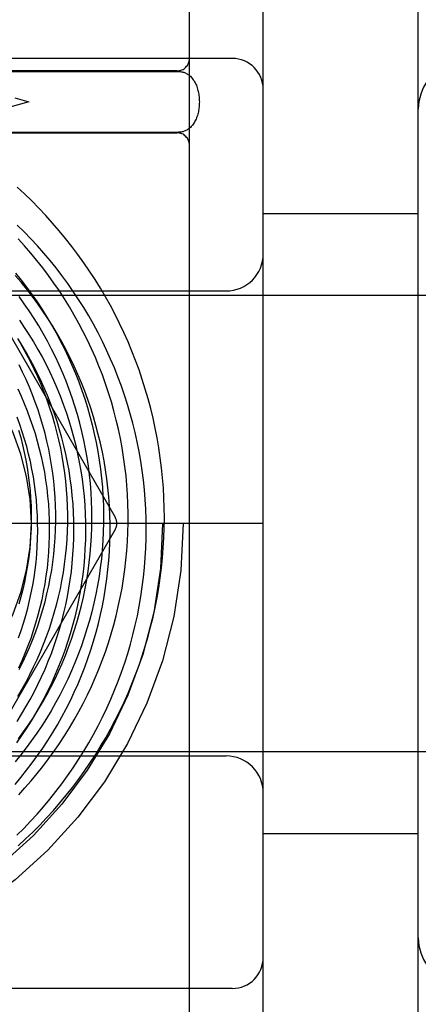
# Model space of a CAD drawing. Header units: inches. Extents: x 0 to 227, y 0 to 147.
# Tile 14 of 247: x 16.676 to 16.998, y 50.02 to 50.814. Entities that reach past the tile are written whole.
import ezdxf

# ---------------------------------------------------------------- set-up
doc = ezdxf.new("R2010")
doc.units = ezdxf.units.IN
doc.header["$LTSCALE"] = 12.466667
doc.header["$MEASUREMENT"] = 0
doc.linetypes.add('HIDDEN', pattern=[0.2, 0.1, -0.1])
doc.layers.add('02___PRT_ALL_AXES', color=7, linetype='CONTINUOUS')
doc.layers.add('DEFAULT_2', color=8, linetype='HIDDEN')

msp = doc.modelspace()

# ---------------------------------------------------------------- linework, layer by layer
at = {"layer": '02___PRT_ALL_AXES', "color": 8, "linetype": 'HIDDEN'}
for p, q in [((16.87282, 50.65769), (16.99782, 50.65769)), ((16.87282, 50.15769), (16.87282, 50.65769)), ((16.99782, 50.15769), (16.99782, 50.65769)), ((16.87282, 50.15769), (16.99782, 50.15769))]:
    msp.add_line(p, q, dxfattribs=at)
at = {"layer": 'DEFAULT_2', "color": 8, "linetype": 'HIDDEN'}
for p, q in [((16.87282, 49.68894), (16.87282, 82.37644)), ((16.99782, 49.68894), (16.99782, 82.37644)), ((16.81332, 49.72769), (16.81332, 51.08769)), ((16.84782, 50.78269), (15.77282, 50.78269)), ((16.80332, 50.77269), (16.66221, 50.77269)), ((16.06716, 50.77219), (16.80448, 50.77219)), ((16.67238, 50.75088), (16.68388, 50.74769)), ((16.68388, 50.74769), (16.6685, 50.74342)), ((16.06716, 50.72319), (16.80448, 50.72319)), ((16.66221, 50.72269), (16.80332, 50.72269)), ((16.59892, 50.68019), (16.75336, 50.41269)), ((15.75982, 50.59169), (17.50382, 50.59169)), ((16.49832, 50.59519), (16.84282, 50.59519)), ((16.87282, 50.40769), (15.74782, 50.40769)), ((16.75336, 50.40269), (16.59892, 50.13519)), ((15.75982, 50.22369), (17.50382, 50.22369)), ((16.49832, 50.22019), (16.84282, 50.22019)), ((16.84782, 50.03269), (15.77282, 50.03269))]:
    msp.add_line(p, q, dxfattribs=at)
for points in [[(16.80448, 50.77219), (16.80518, 50.77217), (16.80589, 50.77211), (16.80659, 50.77202), (16.80729, 50.77189), (16.80799, 50.77171), (16.8087, 50.7715), (16.80939, 50.77125), (16.81007, 50.77095), (16.81075, 50.77062), (16.81143, 50.77024), (16.8121, 50.76982), (16.81275, 50.76935), (16.81339, 50.76884), (16.81402, 50.76828), (16.81464, 50.76768), (16.81524, 50.76702), (16.81583, 50.7663), (16.81641, 50.76553), (16.81696, 50.76471), (16.81748, 50.76384), (16.81797, 50.76292), (16.81843, 50.76197), (16.81885, 50.761), (16.81924, 50.76), (16.81958, 50.759), (16.81989, 50.75798), (16.82016, 50.75696), (16.8204, 50.75594), (16.82061, 50.75491), (16.82079, 50.75388), (16.82094, 50.75285), (16.82106, 50.75182), (16.82115, 50.75079), (16.82121, 50.74975), (16.82125, 50.74872), (16.82127, 50.74769)], [(16.82127, 50.74769), (16.82125, 50.74668), (16.82122, 50.74567), (16.82115, 50.74466), (16.82107, 50.74365), (16.82095, 50.74265), (16.82081, 50.74165), (16.82064, 50.74065), (16.82045, 50.73965), (16.82022, 50.73866), (16.81997, 50.73768), (16.81968, 50.7367), (16.81936, 50.73573), (16.81901, 50.73477), (16.81862, 50.73383), (16.8182, 50.73292), (16.81775, 50.73204), (16.81728, 50.73119), (16.81678, 50.73039), (16.81626, 50.72963), (16.81572, 50.72893), (16.81517, 50.72828), (16.81461, 50.72767), (16.81404, 50.7271), (16.81345, 50.72659), (16.81287, 50.72611), (16.81227, 50.72567), (16.81167, 50.72528), (16.81105, 50.72492), (16.81042, 50.72459), (16.80978, 50.72429), (16.80915, 50.72404), (16.80851, 50.72382), (16.80785, 50.72362), (16.80718, 50.72347), (16.80652, 50.72335), (16.80585, 50.72326), (16.80517, 50.72321), (16.80448, 50.72319)], [(16.67522, 50.14778), (16.68114, 50.1532), (16.68693, 50.15877), (16.69259, 50.16446), (16.69812, 50.17028), (16.70353, 50.17623), (16.70879, 50.1823), (16.71392, 50.18849), (16.71891, 50.19479), (16.72375, 50.20121), (16.72845, 50.20774), (16.733, 50.21437), (16.7374, 50.22111), (16.74165, 50.22794), (16.74574, 50.23488), (16.74967, 50.2419), (16.75345, 50.24902), (16.75706, 50.25622), (16.76051, 50.2635), (16.76379, 50.27086), (16.76691, 50.27829), (16.76986, 50.2858), (16.77263, 50.29337), (16.77524, 50.301), (16.77767, 50.3087), (16.77993, 50.31644), (16.78201, 50.32424), (16.78392, 50.33209), (16.78564, 50.33998), (16.78719, 50.3479), (16.78856, 50.35586), (16.78975, 50.36386), (16.79076, 50.37188), (16.79158, 50.37992), (16.79222, 50.38798), (16.79268, 50.39605), (16.79296, 50.40414), (16.79305, 50.41223), (16.79297, 50.42032), (16.79269, 50.42841), (16.79224, 50.4365), (16.7916, 50.44457), (16.79078, 50.45263), (16.78977, 50.46067), (16.78858, 50.46868), (16.78722, 50.47667), (16.78567, 50.48463), (16.78394, 50.49255), (16.78203, 50.50044), (16.77994, 50.50828), (16.77768, 50.51607), (16.77524, 50.52381), (16.77263, 50.53149), (16.76984, 50.53912), (16.76687, 50.54668), (16.76374, 50.55418), (16.76044, 50.5616), (16.75697, 50.56895), (16.75333, 50.57622), (16.74953, 50.58341), (16.74557, 50.59051), (16.74145, 50.59752), (16.73717, 50.60444), (16.73273, 50.61126), (16.72814, 50.61798), (16.72339, 50.6246), (16.7185, 50.63111), (16.71346, 50.6375), (16.70827, 50.64379), (16.70295, 50.64995), (16.69748, 50.656), (16.69188, 50.66192), (16.68614, 50.66772), (16.68028, 50.67338), (16.67428, 50.67891)], [(16.67403, 50.15621), (16.67963, 50.16179), (16.68511, 50.16749), (16.69045, 50.17332), (16.69565, 50.17926), (16.70072, 50.18532), (16.70564, 50.19149), (16.71042, 50.19777), (16.71506, 50.20416), (16.71955, 50.21065), (16.72389, 50.21724), (16.72807, 50.22393), (16.7321, 50.23071), (16.73597, 50.23757), (16.73969, 50.24453), (16.74324, 50.25156), (16.74663, 50.25867), (16.74986, 50.26586), (16.75292, 50.27311), (16.75582, 50.28043), (16.75854, 50.28782), (16.7611, 50.29526), (16.76348, 50.30276), (16.76569, 50.31031), (16.76773, 50.3179), (16.7696, 50.32554), (16.77128, 50.33322), (16.77279, 50.34093), (16.77413, 50.34867), (16.77528, 50.35644), (16.77626, 50.36423), (16.77706, 50.37205), (16.77768, 50.37987), (16.77812, 50.38771), (16.77838, 50.39555), (16.77847, 50.40339), (16.77837, 50.41123), (16.77809, 50.41907), (16.77763, 50.42689), (16.777, 50.4347), (16.77619, 50.4425), (16.77519, 50.45027), (16.77403, 50.45801), (16.77268, 50.46572), (16.77116, 50.4734), (16.76946, 50.48104), (16.76759, 50.48864), (16.76555, 50.49619), (16.76333, 50.50369), (16.76094, 50.51113), (16.75839, 50.51852), (16.75566, 50.52584), (16.75277, 50.5331), (16.74972, 50.54029), (16.7465, 50.54741), (16.74312, 50.55445), (16.73958, 50.5614), (16.73588, 50.56827), (16.73203, 50.57506), (16.72802, 50.58175), (16.72387, 50.58835), (16.71956, 50.59485), (16.7151, 50.60124), (16.71051, 50.60754), (16.70577, 50.61372), (16.70089, 50.61979), (16.69587, 50.62575), (16.69072, 50.63158), (16.68544, 50.6373), (16.68002, 50.64289), (16.67449, 50.64836)], [(16.67558, 50.18889), (16.68068, 50.19444), (16.68564, 50.20011), (16.69047, 50.20589), (16.69517, 50.21179), (16.69973, 50.21779), (16.70415, 50.2239), (16.70843, 50.23011), (16.71256, 50.23642), (16.71655, 50.24283), (16.72039, 50.24933), (16.72408, 50.25591), (16.72762, 50.26259), (16.731, 50.26934), (16.73422, 50.27618), (16.73729, 50.28308), (16.74019, 50.29006), (16.74294, 50.29711), (16.74552, 50.30422), (16.74794, 50.31139), (16.75019, 50.31861), (16.75227, 50.32589), (16.75418, 50.33321), (16.75593, 50.34058), (16.7575, 50.34799), (16.7589, 50.35544), (16.76013, 50.36292), (16.76119, 50.37042), (16.76207, 50.37795), (16.76278, 50.3855), (16.76331, 50.39307), (16.76367, 50.40065), (16.76385, 50.40824), (16.76386, 50.41583), (16.76369, 50.42342), (16.76335, 50.43101), (16.76283, 50.43859), (16.76213, 50.44615), (16.76126, 50.4537), (16.76021, 50.46123), (16.75899, 50.46874), (16.7576, 50.47622), (16.75604, 50.48366), (16.7543, 50.49107), (16.75239, 50.49844), (16.75031, 50.50577), (16.74806, 50.51304), (16.74564, 50.52027), (16.74306, 50.52743), (16.74031, 50.53454), (16.7374, 50.54159), (16.73432, 50.54856), (16.73108, 50.55547), (16.72768, 50.5623), (16.72413, 50.56905), (16.72042, 50.57572), (16.71655, 50.5823), (16.71254, 50.5888), (16.70837, 50.5952), (16.70406, 50.6015), (16.6996, 50.60771), (16.69499, 50.61381), (16.69025, 50.61981), (16.68537, 50.62569), (16.68035, 50.63146), (16.6752, 50.63712)], [(16.67263, 50.19724), (16.67739, 50.20289), (16.68202, 50.20866), (16.68652, 50.21452), (16.69087, 50.22049), (16.69508, 50.22656), (16.69915, 50.23272), (16.70307, 50.23898), (16.70685, 50.24532), (16.71047, 50.25175), (16.71394, 50.25826), (16.71726, 50.26484), (16.72042, 50.2715), (16.72343, 50.27823), (16.72627, 50.28503), (16.72896, 50.29189), (16.73148, 50.29881), (16.73384, 50.30579), (16.73604, 50.31281), (16.73807, 50.31989), (16.73994, 50.327), (16.74164, 50.33416), (16.74317, 50.34136), (16.74453, 50.34858), (16.74572, 50.35583), (16.74674, 50.36311), (16.74759, 50.37041), (16.74826, 50.37772), (16.74877, 50.38505), (16.74911, 50.39238), (16.74927, 50.39972), (16.74926, 50.40705), (16.74908, 50.41439), (16.74873, 50.42171), (16.74821, 50.42902), (16.74752, 50.43632), (16.74665, 50.4436), (16.74562, 50.45085), (16.74442, 50.45807), (16.74305, 50.46526), (16.74151, 50.47242), (16.7398, 50.47954), (16.73793, 50.48661), (16.73589, 50.49363), (16.73369, 50.50061), (16.73133, 50.50753), (16.72881, 50.51439), (16.72613, 50.52118), (16.72329, 50.52791), (16.72029, 50.53457), (16.71714, 50.54116), (16.71384, 50.54767), (16.71038, 50.55409), (16.70678, 50.56044), (16.70303, 50.56669), (16.69914, 50.57286), (16.6951, 50.57893), (16.69092, 50.5849), (16.68661, 50.59077), (16.68216, 50.59653), (16.67758, 50.60219), (16.67286, 50.60774)], [(16.67296, 50.60965), (16.67754, 50.60396), (16.68199, 50.59817), (16.6863, 50.59228), (16.69047, 50.5863), (16.6945, 50.58021), (16.69838, 50.57404), (16.70212, 50.56778), (16.70571, 50.56143), (16.70915, 50.55501), (16.71243, 50.54851), (16.71556, 50.54193), (16.71853, 50.53528), (16.72135, 50.52857), (16.72401, 50.52179), (16.7265, 50.51496), (16.72884, 50.50807), (16.73101, 50.50113), (16.73302, 50.49414), (16.73486, 50.48711), (16.73654, 50.48004), (16.73805, 50.47294), (16.73939, 50.4658), (16.74056, 50.45863), (16.74157, 50.45145), (16.7424, 50.44424), (16.74307, 50.43701), (16.74357, 50.42978), (16.74389, 50.42253), (16.74405, 50.41529), (16.74403, 50.40804), (16.74384, 50.4008), (16.74349, 50.39356), (16.74296, 50.38634), (16.74227, 50.37913), (16.7414, 50.37195), (16.74037, 50.36479), (16.73917, 50.35765), (16.7378, 50.35055), (16.73626, 50.34349), (16.73456, 50.33646), (16.7327, 50.32948), (16.73067, 50.32255), (16.72848, 50.31567), (16.72613, 50.30884), (16.72362, 50.30207), (16.72096, 50.29537), (16.71813, 50.28873), (16.71515, 50.28216), (16.71202, 50.27566), (16.70874, 50.26925), (16.70531, 50.26291), (16.70173, 50.25666), (16.698, 50.25049), (16.69414, 50.24442), (16.69013, 50.23844), (16.68598, 50.23256), (16.68169, 50.22678), (16.67728, 50.2211), (16.67273, 50.21553)], [(16.67538, 50.23394), (16.67952, 50.23962), (16.68354, 50.24539), (16.68741, 50.25125), (16.69115, 50.25721), (16.69474, 50.26326), (16.6982, 50.26939), (16.7015, 50.27561), (16.70466, 50.2819), (16.70767, 50.28827), (16.71053, 50.29471), (16.71323, 50.30122), (16.71578, 50.30779), (16.71818, 50.31442), (16.72041, 50.32111), (16.72249, 50.32785), (16.72441, 50.33464), (16.72617, 50.34148), (16.72777, 50.34835), (16.7292, 50.35527), (16.73047, 50.36222), (16.73157, 50.3692), (16.73251, 50.37621), (16.73328, 50.38323), (16.73389, 50.39028), (16.73432, 50.39734), (16.7346, 50.40441), (16.7347, 50.41149), (16.73464, 50.41857), (16.7344, 50.42565), (16.734, 50.43272), (16.73344, 50.43979), (16.7327, 50.44684), (16.7318, 50.45387), (16.73073, 50.46088), (16.7295, 50.46787), (16.7281, 50.47482), (16.72654, 50.48175), (16.72481, 50.48863), (16.72292, 50.49548), (16.72087, 50.50228), (16.71865, 50.50903), (16.71628, 50.51573), (16.71375, 50.52237), (16.71106, 50.52896), (16.70822, 50.53548), (16.70522, 50.54193), (16.70207, 50.54831), (16.69876, 50.55462), (16.69531, 50.56085), (16.69171, 50.56699), (16.68797, 50.57306), (16.68408, 50.57903), (16.68005, 50.58491), (16.67589, 50.5907)], [(16.67614, 50.57149), (16.68007, 50.56578), (16.68386, 50.55996), (16.68752, 50.55406), (16.69104, 50.54807), (16.69441, 50.542), (16.69764, 50.53585), (16.70072, 50.52962), (16.70365, 50.52331), (16.70643, 50.51694), (16.70906, 50.5105), (16.71154, 50.504), (16.71386, 50.49743), (16.71602, 50.49082), (16.71803, 50.48415), (16.71988, 50.47743), (16.72157, 50.47067), (16.7231, 50.46387), (16.72446, 50.45703), (16.72566, 50.45016), (16.7267, 50.44326), (16.72758, 50.43634), (16.72829, 50.4294), (16.72883, 50.42244), (16.72921, 50.41546), (16.72942, 50.40848), (16.72947, 50.40149), (16.72935, 50.3945), (16.72906, 50.38752), (16.72861, 50.38054), (16.72799, 50.37357), (16.7272, 50.36662), (16.72625, 50.35968), (16.72514, 50.35277), (16.72386, 50.34588), (16.72242, 50.33903), (16.72081, 50.33221), (16.71904, 50.32542), (16.71711, 50.31868), (16.71502, 50.31199), (16.71277, 50.30534), (16.71037, 50.29875), (16.7078, 50.29221), (16.70508, 50.28574), (16.70221, 50.27933), (16.69918, 50.27299), (16.69601, 50.26672), (16.69268, 50.26053), (16.68921, 50.25442), (16.68559, 50.24838), (16.68183, 50.24244), (16.67793, 50.23658), (16.67389, 50.23082)], [(16.67431, 50.24803), (16.67795, 50.25383), (16.68146, 50.2597), (16.68483, 50.26566), (16.68805, 50.2717), (16.69112, 50.27781), (16.69405, 50.28398), (16.69683, 50.29023), (16.69945, 50.29654), (16.70193, 50.3029), (16.70425, 50.30933), (16.70642, 50.3158), (16.70843, 50.32232), (16.71028, 50.32889), (16.71198, 50.33549), (16.71352, 50.34214), (16.7149, 50.34881), (16.71612, 50.35552), (16.71717, 50.36225), (16.71807, 50.369), (16.7188, 50.37577), (16.71937, 50.38255), (16.71978, 50.38934), (16.72003, 50.39614), (16.72011, 50.40294), (16.72003, 50.40974), (16.71979, 50.41654), (16.71939, 50.42332), (16.71882, 50.43009), (16.7181, 50.43684), (16.71721, 50.44357), (16.71616, 50.45028), (16.71495, 50.45695), (16.71358, 50.4636), (16.71206, 50.4702), (16.71037, 50.47677), (16.70853, 50.48329), (16.70654, 50.48977), (16.70439, 50.49619), (16.70209, 50.50256), (16.69964, 50.50887), (16.69703, 50.51511), (16.69428, 50.5213), (16.69139, 50.52741), (16.68835, 50.53345), (16.68516, 50.53941), (16.68184, 50.54529), (16.67837, 50.55109), (16.67477, 50.5568)], [(16.67506, 50.55624), (16.67846, 50.55039), (16.68173, 50.54446), (16.68485, 50.53845), (16.68782, 50.53237), (16.69064, 50.52623), (16.69332, 50.52002), (16.69584, 50.51375), (16.69822, 50.50742), (16.70043, 50.50104), (16.7025, 50.49461), (16.70441, 50.48814), (16.70616, 50.48162), (16.70775, 50.47507), (16.70918, 50.46847), (16.71046, 50.46185), (16.71157, 50.45521), (16.71253, 50.44854), (16.71332, 50.44185), (16.71395, 50.43514), (16.71442, 50.42842), (16.71473, 50.4217), (16.71487, 50.41497), (16.71485, 50.40825), (16.71467, 50.40152), (16.71433, 50.39481), (16.71383, 50.38811), (16.71317, 50.38142), (16.71234, 50.37476), (16.71135, 50.36812), (16.71021, 50.3615), (16.70891, 50.35492), (16.70745, 50.34837), (16.70583, 50.34187), (16.70405, 50.3354), (16.70212, 50.32898), (16.70004, 50.32261), (16.6978, 50.3163), (16.69542, 50.31004), (16.69288, 50.30385), (16.6902, 50.29772), (16.68737, 50.29166), (16.68439, 50.28567), (16.68127, 50.27975), (16.67801, 50.27392), (16.67462, 50.26816)], [(16.69685, 50.34454), (16.69842, 50.35087), (16.69983, 50.35723), (16.70109, 50.36363), (16.70219, 50.37006), (16.70313, 50.37651), (16.70392, 50.38299), (16.70456, 50.38949), (16.70503, 50.396), (16.70535, 50.40253), (16.7055, 50.40906), (16.7055, 50.4156), (16.70535, 50.42214), (16.70503, 50.42867), (16.70455, 50.43519), (16.70392, 50.44171), (16.70313, 50.44821), (16.70218, 50.45469), (16.70107, 50.46114), (16.69981, 50.46758), (16.69839, 50.47398), (16.69682, 50.48034), (16.69509, 50.48667), (16.69321, 50.49295), (16.69118, 50.4992), (16.689, 50.50539), (16.68666, 50.51153), (16.68418, 50.51761), (16.68155, 50.52363), (16.67878, 50.52959), (16.67586, 50.53548)], [(16.67482, 50.51615), (16.6775, 50.51031), (16.68005, 50.50441), (16.68245, 50.49845), (16.6847, 50.49243), (16.68681, 50.48635), (16.68876, 50.48022), (16.69057, 50.47404), (16.69223, 50.46782), (16.69373, 50.46155), (16.69508, 50.45525), (16.69628, 50.44892), (16.69732, 50.44256), (16.69821, 50.43617), (16.69894, 50.42976), (16.69952, 50.42333), (16.69993, 50.41689), (16.70019, 50.41043), (16.70029, 50.40397), (16.70024, 50.39751), (16.70002, 50.39105), (16.69965, 50.3846), (16.69912, 50.37815), (16.69843, 50.37172), (16.69759, 50.3653), (16.69659, 50.3589), (16.69543, 50.35253), (16.69412, 50.34619), (16.69265, 50.33987), (16.69103, 50.3336), (16.68925, 50.32736), (16.68733, 50.32116), (16.68525, 50.31502), (16.68302, 50.30892), (16.68064, 50.30288), (16.67812, 50.29689), (16.67545, 50.29097)], [(16.67546, 50.31543), (16.67754, 50.32138), (16.67948, 50.32737), (16.68127, 50.33341), (16.6829, 50.33948), (16.68439, 50.34559), (16.68573, 50.35174), (16.68692, 50.35791), (16.68795, 50.36411), (16.68883, 50.37033), (16.68956, 50.37657), (16.69013, 50.38282), (16.69055, 50.38908), (16.69082, 50.39535), (16.69093, 50.40162), (16.69089, 50.40789), (16.69069, 50.41415), (16.69034, 50.42041), (16.68984, 50.42665), (16.68919, 50.43288), (16.68838, 50.43908), (16.68742, 50.44526), (16.6863, 50.45142), (16.68504, 50.45754), (16.68363, 50.46363), (16.68207, 50.46968), (16.68036, 50.47569), (16.6785, 50.48165), (16.6765, 50.48756), (16.67435, 50.49342)], [(16.67553, 50.48297), (16.67721, 50.47698), (16.67874, 50.47096), (16.68012, 50.4649), (16.68135, 50.45882), (16.68243, 50.4527), (16.68335, 50.44657), (16.68413, 50.44041), (16.68475, 50.43424), (16.68521, 50.42806), (16.68553, 50.42187), (16.68569, 50.41568), (16.68569, 50.40949), (16.68554, 50.4033), (16.68524, 50.39712), (16.68479, 50.39095), (16.68418, 50.38479), (16.68343, 50.37866), (16.68252, 50.37254), (16.68146, 50.36646), (16.68025, 50.3604), (16.67889, 50.35438), (16.67738, 50.3484), (16.67572, 50.34245)], [(16.67606, 50.28993), (16.67895, 50.29575), (16.6817, 50.30164), (16.6843, 50.30759), (16.68677, 50.31362), (16.68908, 50.3197), (16.69125, 50.32583), (16.69327, 50.33202), (16.69514, 50.33826), (16.69685, 50.34454)]]:
    msp.add_lwpolyline(points, dxfattribs=at)
for radius in [0.3725, 0.35584]:
    msp.add_circle((16.43582, 50.40769), radius, dxfattribs=at)
for centre, radius, start, end in [((16.80332, 50.78269), 0.01, 270, 360), ((16.84782, 50.75769), 0.025, 0, 90), ((17.03618, 50.74182), 0.03836, 34.44966, 180), ((16.80332, 50.71269), 0.01, 0, 90), ((16.84282, 50.62519), 0.03, 270, 359.99998), ((16.49832, 50.40769), 0.1875, 270, 90), ((16.7447, 50.40769), 0.01, 330.01268, 29.98829), ((16.84282, 50.19019), 0.03, 0.00002, 90), ((17.03618, 50.07355), 0.03836, 180, 325.55034), ((16.84782, 50.05769), 0.025, 270, 360)]:
    msp.add_arc(centre, radius, start, end, dxfattribs=at)

doc.saveas('drawing.dxf')
